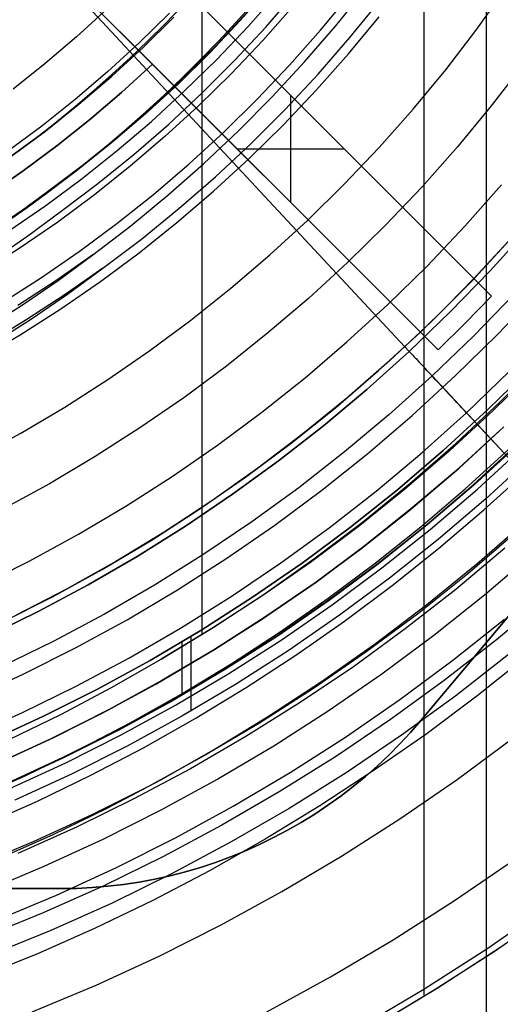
# Model space of a CAD drawing. Header units: millimetres. Extents: x 9001 to 10165, y -167 to 850.
# Tile 129 of 216: x 9596 to 9606, y 446 to 466. Entities that reach past the tile are written whole.
import ezdxf

# ---------------------------------------------------------------- set-up
doc = ezdxf.new("R2010")
doc.units = ezdxf.units.MM
for name, color, linetype in [('1', 7, 'Continuous'), ('COLOR EXT', 7, 'Continuous'), ('luz', 7, 'Continuous'), ('PLASTICO NEGRO', 7, 'Continuous')]:
    doc.layers.add(name, color=color, linetype=linetype)

msp = doc.modelspace()

# ---------------------------------------------------------------- linework, layer by layer
at = {"layer": '1', "color": 250, "true_color": 0x111111}
for p, q in [((9605.518, 523.979, 228.525), (9605.518, 441.714, 228.525)), ((9599.884, 472.719, 222.7), (9599.884, 453.357, 222.7)), ((9604.285, 467.169, 98.631), (9604.285, 446.192, 98.631)), ((9601.24, 466.189, 250.75), (9600.653, 465.527, 250.75)), ((9601.24, 466.189, 246.75), (9600.653, 465.527, 246.75)), ((9601.152, 465.394, 46.044), (9601.75, 466.081, 46.044)), ((9602.537, 465.42, 45.792), (9603.132, 466.156, 45.792)), ((9600.558, 465.482, 242.75), (9600.895, 465.856, 242.75)), ((9602.818, 465.185, 98.631), (9603.422, 465.93, 98.631)), ((9598.003, 465.75, 236.864), (9597.404, 465.2, 236.864)), ((9599.245, 465.671, 236.488), (9598.642, 465.078, 236.488)), ((9599.158, 465.46, 242.75), (9599.495, 465.807, 242.75)), ((9600.803, 465.709, 98.19), (9600.193, 465.055, 98.19)), ((9598.725, 464.99, 250.75), (9599.331, 465.586, 250.75)), ((9599.331, 465.586, 246.75), (9598.725, 464.99, 246.75)), ((9598.814, 465.119, 242.75), (9599.158, 465.46, 242.75)), ((9600.653, 465.527, 250.75), (9600.044, 464.885, 250.75)), ((9600.653, 465.527, 246.75), (9600.044, 464.885, 246.75)), ((9600.214, 465.114, 242.75), (9600.558, 465.482, 242.75)), ((9600.532, 464.728, 46.044), (9601.152, 465.394, 46.044)), ((9601.918, 464.703, 45.792), (9602.537, 465.42, 45.792)), ((9597.404, 465.2, 236.864), (9596.785, 464.671, 236.864)), ((9598.642, 465.078, 236.488), (9598.018, 464.506, 236.488)), ((9598.465, 464.785, 242.75), (9598.814, 465.119, 242.75)), ((9599.864, 464.754, 242.75), (9600.214, 465.114, 242.75)), ((9602.189, 464.461, 98.631), (9602.818, 465.185, 98.631)), ((9598.098, 464.416, 250.75), (9598.725, 464.99, 250.75)), ((9598.725, 464.99, 246.75), (9598.098, 464.416, 246.75)), ((9600.044, 464.885, 250.75), (9599.413, 464.265, 250.75)), ((9600.044, 464.885, 246.75), (9599.413, 464.265, 246.75)), ((9600.193, 465.055, 98.19), (9599.561, 464.423, 98.19)), ((9598.109, 464.458, 242.75), (9598.465, 464.785, 242.75)), ((9599.507, 464.399, 242.75), (9599.864, 464.754, 242.75)), ((9599.888, 464.085, 46.044), (9600.532, 464.728, 46.044)), ((9601.275, 464.008, 45.792), (9601.918, 464.703, 45.792)), ((9596.785, 464.671, 236.864), (9596.149, 464.163, 236.864)), ((9598.018, 464.506, 236.488), (9597.375, 463.956, 236.488)), ((9597.452, 463.863, 250.75), (9598.098, 464.416, 250.75)), ((9598.098, 464.416, 246.75), (9597.452, 463.863, 246.75)), ((9597.748, 464.138, 242.75), (9598.109, 464.458, 242.75)), ((9599.561, 464.423, 98.19), (9598.908, 463.813, 98.19)), ((9599.143, 464.052, 242.75), (9599.507, 464.399, 242.75)), ((9601.535, 463.759, 98.631), (9602.189, 464.461, 98.631)), ((9597.38, 463.824, 242.75), (9597.748, 464.138, 242.75)), ((9599.413, 464.265, 250.75), (9598.761, 463.667, 250.75)), ((9599.413, 464.265, 246.75), (9598.761, 463.667, 246.75)), ((9597.375, 463.956, 236.488), (9596.714, 463.429, 236.488)), ((9598.773, 463.711, 242.75), (9599.143, 464.052, 242.75)), ((9599.222, 463.464, 46.044), (9599.888, 464.085, 46.044)), ((9600.609, 463.336, 45.792), (9601.275, 464.008, 45.792)), ((9596.788, 463.333, 250.75), (9597.452, 463.863, 250.75)), ((9597.452, 463.863, 246.75), (9596.788, 463.333, 246.75)), ((9597.007, 463.517, 242.75), (9597.38, 463.824, 242.75)), ((9598.908, 463.813, 98.19), (9598.233, 463.226, 98.19)), ((9598.396, 463.378, 242.75), (9598.773, 463.711, 242.75)), ((9600.857, 463.081, 98.631), (9601.535, 463.759, 98.631)), ((9596.628, 463.218, 242.75), (9597.007, 463.517, 242.75)), ((9598.761, 463.667, 250.75), (9598.089, 463.092, 250.75)), ((9598.761, 463.667, 246.75), (9598.089, 463.092, 246.75)), ((9596.714, 463.429, 236.488), (9596.035, 462.925, 236.488)), ((9596.105, 462.827, 250.75), (9596.788, 463.333, 250.75)), ((9596.788, 463.333, 246.75), (9596.105, 462.827, 246.75)), ((9598.014, 463.051, 242.75), (9598.396, 463.378, 242.75)), ((9598.535, 462.866, 46.044), (9599.222, 463.464, 46.044)), ((9599.92, 462.686, 45.792), (9600.609, 463.336, 45.792)), ((9596.243, 462.926, 242.75), (9596.628, 463.218, 242.75)), ((9598.233, 463.226, 98.19), (9597.538, 462.664, 98.19)), ((9598.089, 463.092, 250.75), (9597.398, 462.541, 250.75)), ((9598.089, 463.092, 246.75), (9597.398, 462.541, 246.75)), ((9597.625, 462.732, 242.75), (9598.014, 463.051, 242.75)), ((9600.156, 462.427, 98.631), (9600.857, 463.081, 98.631)), ((9597.231, 462.421, 242.75), (9597.625, 462.732, 242.75)), ((9597.828, 462.293, 46.044), (9598.535, 462.866, 46.044)), ((9597.398, 462.541, 250.75), (9596.687, 462.013, 250.75)), ((9597.398, 462.541, 246.75), (9596.687, 462.013, 246.75)), ((9597.538, 462.664, 98.19), (9596.825, 462.126, 98.19)), ((9599.21, 462.06, 45.792), (9599.92, 462.686, 45.792)), ((9596.831, 462.117, 242.75), (9597.231, 462.421, 242.75)), ((9599.432, 461.798, 98.631), (9600.156, 462.427, 98.631)), ((9597.101, 461.745, 46.044), (9597.828, 462.293, 46.044)), ((9596.687, 462.013, 250.75), (9595.959, 461.511, 250.75)), ((9596.687, 462.013, 246.75), (9595.959, 461.511, 246.75)), ((9596.825, 462.126, 98.19), (9596.175, 461.647, 98.19)), ((9596.425, 461.821, 242.75), (9596.831, 462.117, 242.75)), ((9598.48, 461.458, 45.792), (9599.21, 462.06, 45.792)), ((9596.014, 461.532, 242.75), (9596.425, 461.821, 242.75)), ((9598.687, 461.194, 98.631), (9599.432, 461.798, 98.631)), ((9596.439, 461.258, 46.044), (9597.101, 461.745, 46.044)), ((9597.729, 460.881, 45.792), (9598.48, 461.458, 45.792)), ((9595.762, 460.794, 46.044), (9596.439, 461.258, 46.044)), ((9597.921, 460.617, 98.631), (9598.687, 461.194, 98.631)), ((9597.729, 460.881, 45.792), (9596.994, 460.365, 45.792)), ((9597.04, 460.374, 45.792), (9597.729, 460.881, 45.792)), ((9597.921, 460.617, 98.631), (9597.177, 460.095, 98.631)), ((9597.224, 460.104, 98.631), (9597.921, 460.617, 98.631)), ((9596.994, 460.365, 45.792), (9596.242, 459.874, 45.792)), ((9596.335, 459.89, 45.792), (9597.04, 460.374, 45.792)), ((9597.177, 460.095, 98.631), (9596.416, 459.598, 98.631)), ((9596.51, 459.614, 98.631), (9597.224, 460.104, 98.631)), ((9595.614, 459.431, 45.792), (9596.335, 459.89, 45.792)), ((9595.78, 459.149, 98.631), (9596.51, 459.614, 98.631)), ((9596.416, 459.598, 98.631), (9595.64, 459.127, 98.631)), ((9605.797, 457.966, 222.7), (9606.65, 458.82, 222.7)), ((9605.544, 457.808, 225.2), (9606.394, 458.643, 225.2)), ((9605.544, 457.808, 227.75), (9606.394, 458.643, 227.75)), ((9606.394, 458.643, 226.475), (9605.544, 457.808, 226.475)), ((9606.494, 458.621, 222.7), (9605.656, 457.795, 222.7)), ((9604.914, 457.142, 222.7), (9605.797, 457.966, 222.7)), ((9604.666, 457.002, 225.2), (9605.544, 457.808, 225.2)), ((9604.666, 457.002, 227.75), (9605.544, 457.808, 227.75)), ((9605.544, 457.808, 226.475), (9604.666, 457.002, 226.475)), ((9605.656, 457.795, 222.7), (9604.791, 456.997, 222.7)), ((9604.004, 456.348, 222.7), (9604.914, 457.142, 222.7)), ((9605.263, 456.329, 224.343), (9606.164, 457.155, 224.343)), ((9606.174, 457.145, 225.2), (9605.272, 456.318, 225.2)), ((9603.76, 456.227, 225.2), (9604.666, 457.002, 225.2)), ((9603.76, 456.227, 227.75), (9604.666, 457.002, 227.75)), ((9604.666, 457.002, 226.475), (9603.76, 456.227, 226.475)), ((9604.791, 456.997, 222.7), (9603.899, 456.23, 222.7)), ((9605.104, 456.245, 223.485), (9605.962, 457.024, 223.485)), ((9606.421, 456.885, 227.75), (9605.51, 456.049, 227.75)), ((9605.471, 455.826, 224.502), (9606.343, 456.617, 224.502)), ((9603.067, 455.586, 222.7), (9604.004, 456.348, 222.7)), ((9604.333, 455.534, 224.343), (9605.263, 456.329, 224.343)), ((9605.272, 456.318, 225.2), (9604.343, 455.522, 225.2)), ((9602.828, 455.484, 225.2), (9603.76, 456.227, 225.2)), ((9602.828, 455.484, 227.75), (9603.76, 456.227, 227.75)), ((9603.76, 456.227, 226.475), (9602.828, 455.484, 226.475)), ((9603.899, 456.23, 222.7), (9602.981, 455.493, 222.7)), ((9604.221, 455.494, 223.485), (9605.104, 456.245, 223.485)), ((9605.51, 456.049, 227.75), (9604.571, 455.246, 227.75)), ((9604.575, 455.063, 224.502), (9605.471, 455.826, 224.502)), ((9602.105, 454.856, 222.7), (9603.067, 455.586, 222.7)), ((9603.377, 454.771, 224.343), (9604.333, 455.534, 224.343)), ((9604.343, 455.522, 225.2), (9603.386, 454.76, 225.2)), ((9605.335, 454.761, 223.759), (9606.3, 455.603, 223.759)), ((9601.871, 454.774, 225.2), (9602.828, 455.484, 225.2)), ((9601.871, 454.774, 227.75), (9602.828, 455.484, 227.75)), ((9602.828, 455.484, 226.475), (9601.871, 454.774, 226.475)), ((9602.981, 455.493, 222.7), (9602.039, 454.788, 222.7)), ((9603.315, 454.771, 223.485), (9604.221, 455.494, 223.485)), ((9604.571, 455.246, 227.75), (9603.605, 454.476, 227.75)), ((9603.654, 454.329, 224.502), (9604.575, 455.063, 224.502)), ((9606.462, 454.975, 223.735), (9605.485, 454.14, 223.735)), ((9600.891, 454.097, 225.2), (9601.871, 454.774, 225.2)), ((9600.891, 454.097, 227.75), (9601.871, 454.774, 227.75)), ((9601.871, 454.774, 226.475), (9600.891, 454.097, 226.475)), ((9602.039, 454.788, 222.7), (9601.074, 454.115, 222.7)), ((9601.119, 454.16, 222.7), (9602.105, 454.856, 222.7)), ((9602.386, 454.078, 223.485), (9603.315, 454.771, 223.485)), ((9602.395, 454.042, 224.343), (9603.377, 454.771, 224.343)), ((9603.386, 454.76, 225.2), (9602.404, 454.03, 225.2)), ((9604.342, 453.954, 223.759), (9605.335, 454.761, 223.759)), ((9603.605, 454.476, 227.75), (9602.612, 453.739, 227.75)), ((9600.109, 453.497, 222.7), (9601.119, 454.16, 222.7)), ((9602.711, 453.625, 224.502), (9603.654, 454.329, 224.502)), ((9605.485, 454.14, 223.735), (9604.48, 453.338, 223.735)), ((9599.887, 453.454, 225.2), (9600.891, 454.097, 225.2)), ((9599.887, 453.454, 227.75), (9600.891, 454.097, 227.75)), ((9600.891, 454.097, 226.475), (9599.887, 453.454, 226.475)), ((9601.074, 454.115, 222.7), (9600.086, 453.475, 222.7)), ((9601.389, 453.347, 224.343), (9602.395, 454.042, 224.343)), ((9602.404, 454.03, 225.2), (9601.397, 453.335, 225.2)), ((9601.437, 453.414, 223.485), (9602.386, 454.078, 223.485)), ((9603.323, 453.18, 223.759), (9604.342, 453.954, 223.759)), ((9602.612, 453.739, 227.75), (9601.595, 453.037, 227.75)), ((9601.746, 452.95, 224.502), (9602.711, 453.625, 224.502)), ((9598.862, 452.846, 225.2), (9599.887, 453.454, 225.2)), ((9598.862, 452.846, 227.75), (9599.887, 453.454, 227.75)), ((9599.887, 453.454, 226.475), (9598.862, 452.846, 226.475)), ((9599.077, 452.87, 222.7), (9600.109, 453.497, 222.7)), ((9600.086, 453.475, 222.7), (9599.077, 452.87, 222.7)), ((9600.466, 452.78, 223.485), (9601.437, 453.414, 223.485)), ((9599.491, 453.213, 225.2), (9599.491, 452.153, 225.2)), ((9599.67, 453.321, 227.75), (9599.67, 451.842, 227.75)), ((9600.359, 452.688, 224.343), (9601.389, 453.347, 224.343)), ((9601.397, 453.335, 225.2), (9600.367, 452.675, 225.2)), ((9602.277, 452.442, 223.759), (9603.323, 453.18, 223.759)), ((9604.48, 453.338, 223.735), (9603.448, 452.572, 223.735)), ((9601.595, 453.037, 227.75), (9600.555, 452.37, 227.75)), ((9597.816, 452.274, 225.2), (9598.862, 452.846, 225.2)), ((9597.816, 452.274, 227.75), (9598.862, 452.846, 227.75)), ((9598.862, 452.846, 226.475), (9597.816, 452.274, 226.475)), ((9598.093, 452.306, 222.7), (9599.077, 452.87, 222.7)), ((9599.477, 452.178, 223.485), (9600.466, 452.78, 223.485)), ((9600.761, 452.307, 224.502), (9601.746, 452.95, 224.502)), ((9606.326, 452.929, 223.919), (9605.335, 452.139, 223.919)), ((9599.307, 452.064, 224.343), (9600.359, 452.688, 224.343)), ((9600.367, 452.675, 225.2), (9599.314, 452.051, 225.2)), ((9601.207, 451.74, 223.759), (9602.277, 452.442, 223.759)), ((9603.448, 452.572, 223.735), (9602.39, 451.842, 223.735)), ((9596.751, 451.738, 225.2), (9597.816, 452.274, 225.2)), ((9596.751, 451.738, 227.75), (9597.816, 452.274, 227.75)), ((9597.816, 452.274, 226.475), (9596.751, 451.738, 226.475)), ((9597.09, 451.776, 222.7), (9598.093, 452.306, 222.7)), ((9600.555, 452.37, 227.75), (9599.492, 451.74, 227.75)), ((9599.755, 451.695, 224.502), (9600.761, 452.307, 224.502)), ((9598.234, 451.477, 224.343), (9599.307, 452.064, 224.343)), ((9599.314, 452.051, 225.2), (9598.241, 451.464, 225.2)), ((9598.468, 451.608, 223.485), (9599.477, 452.178, 223.485)), ((9605.335, 452.139, 223.919), (9604.32, 451.38, 223.919)), ((9602.39, 451.842, 223.735), (9601.308, 451.149, 223.735)), ((9595.668, 451.24, 225.2), (9596.751, 451.738, 225.2)), ((9595.668, 451.24, 227.75), (9596.751, 451.738, 227.75)), ((9596.751, 451.738, 226.475), (9595.668, 451.24, 226.475)), ((9596.07, 451.281, 222.7), (9597.09, 451.776, 222.7)), ((9597.442, 451.071, 223.485), (9598.468, 451.608, 223.485)), ((9599.492, 451.74, 227.75), (9598.407, 451.147, 227.75)), ((9598.731, 451.116, 224.502), (9599.755, 451.695, 224.502)), ((9600.113, 451.075, 223.759), (9601.207, 451.74, 223.759)), ((9597.141, 450.928, 224.343), (9598.234, 451.477, 224.343)), ((9598.241, 451.464, 225.2), (9597.148, 450.914, 225.2)), ((9604.32, 451.38, 223.919), (9603.281, 450.654, 223.919)), ((9596.4, 450.567, 223.485), (9597.442, 451.071, 223.485)), ((9598.407, 451.147, 227.75), (9597.303, 450.591, 227.75)), ((9597.689, 450.57, 224.502), (9598.731, 451.116, 224.502)), ((9599.071, 450.477, 223.759), (9600.113, 451.075, 223.759)), ((9601.308, 451.149, 223.735), (9600.202, 450.493, 223.735)), ((9596.031, 450.416, 224.343), (9597.141, 450.928, 224.343)), ((9597.148, 450.914, 225.2), (9596.036, 450.403, 225.2)), ((9603.281, 450.654, 223.919), (9602.219, 449.961, 223.919)), ((9595.342, 450.098, 223.485), (9596.4, 450.567, 223.485)), ((9597.303, 450.591, 227.75), (9596.181, 450.075, 227.75)), ((9596.63, 450.059, 224.502), (9597.689, 450.57, 224.502)), ((9598.008, 449.916, 223.759), (9599.071, 450.477, 223.759)), ((9600.202, 450.493, 223.735), (9599.074, 449.876, 223.735)), ((9595.555, 449.583, 224.502), (9596.63, 450.059, 224.502)), ((9596.926, 449.391, 223.759), (9598.008, 449.916, 223.759)), ((9599.074, 449.876, 223.735), (9597.926, 449.299, 223.735)), ((9602.219, 449.961, 223.919), (9601.137, 449.302, 223.919)), ((9595.827, 448.904, 223.759), (9596.926, 449.391, 223.759)), ((9597.926, 449.299, 223.735), (9596.758, 448.761, 223.735)), ((9601.137, 449.302, 223.919), (9600.034, 448.679, 223.919)), ((9596.758, 448.761, 223.735), (9595.573, 448.264, 223.735)), ((9600.034, 448.679, 223.919), (9598.912, 448.091, 223.919)), ((9598.912, 448.091, 223.919), (9597.772, 447.541, 223.919)), ((9606.999, 447.996, 98.631), (9605.788, 447.15, 98.631)), ((9606.831, 447.874, 98.631), (9605.673, 447.073, 98.631)), ((9597.772, 447.541, 223.919), (9596.614, 447.028, 223.919)), ((9605.788, 447.15, 98.631), (9604.549, 446.347, 98.631)), ((9596.614, 447.028, 223.919), (9595.441, 446.553, 223.919)), ((9605.673, 447.073, 98.631), (9604.49, 446.31, 98.631)), ((9604.549, 446.347, 98.631), (9603.282, 445.586, 98.631)), ((9604.49, 446.31, 98.631), (9603.282, 445.586, 98.631))]:
    msp.add_line(p, q, dxfattribs=at)
at = {"layer": '1', "color": 7, "true_color": 0xf4f4f4}
for p, q in [((9604.226, 451.655, 279.75), (9612.608, 461.661, 279.75)), ((9612.608, 461.661, 282.75), (9604.226, 451.655, 282.75)), ((9604.226, 451.655, 281.25), (9612.608, 461.661, 281.25)), ((9604.021, 451.419, 279.75), (9604.226, 451.655, 279.75)), ((9604.226, 451.655, 282.75), (9604.021, 451.419, 282.75)), ((9604.021, 451.419, 281.25), (9604.226, 451.655, 281.25)), ((9604.226, 451.655, 279.75), (9604.226, 451.655, 282.75)), ((9603.808, 451.189, 279.75), (9604.021, 451.419, 279.75)), ((9604.021, 451.419, 282.75), (9603.808, 451.189, 282.75)), ((9603.808, 451.189, 281.25), (9604.021, 451.419, 281.25)), ((9603.588, 450.967, 279.75), (9603.808, 451.189, 279.75)), ((9603.808, 451.189, 282.75), (9603.588, 450.967, 282.75)), ((9603.588, 450.967, 281.25), (9603.808, 451.189, 281.25)), ((9603.36, 450.753, 279.75), (9603.588, 450.967, 279.75)), ((9603.588, 450.967, 282.75), (9603.36, 450.753, 282.75)), ((9603.36, 450.753, 281.25), (9603.588, 450.967, 281.25)), ((9603.125, 450.546, 279.75), (9603.36, 450.753, 279.75)), ((9603.36, 450.753, 282.75), (9603.125, 450.546, 282.75)), ((9603.125, 450.546, 281.25), (9603.36, 450.753, 281.25)), ((9602.884, 450.347, 279.75), (9603.125, 450.546, 279.75)), ((9603.125, 450.546, 282.75), (9602.884, 450.347, 282.75)), ((9602.884, 450.347, 281.25), (9603.125, 450.546, 281.25)), ((9602.636, 450.156, 279.75), (9602.884, 450.347, 279.75)), ((9602.884, 450.347, 282.75), (9602.636, 450.156, 282.75)), ((9602.636, 450.156, 281.25), (9602.884, 450.347, 281.25)), ((9602.381, 449.974, 279.75), (9602.636, 450.156, 279.75)), ((9602.636, 450.156, 282.75), (9602.381, 449.974, 282.75)), ((9602.381, 449.974, 281.25), (9602.636, 450.156, 281.25)), ((9602.121, 449.801, 279.75), (9602.381, 449.974, 279.75)), ((9602.381, 449.974, 282.75), (9602.121, 449.801, 282.75)), ((9602.121, 449.801, 281.25), (9602.381, 449.974, 281.25)), ((9601.855, 449.636, 279.75), (9602.121, 449.801, 279.75)), ((9602.121, 449.801, 282.75), (9601.855, 449.636, 282.75)), ((9601.855, 449.636, 281.25), (9602.121, 449.801, 281.25)), ((9601.307, 449.334, 279.75), (9601.584, 449.48, 279.75)), ((9601.584, 449.48, 282.75), (9601.307, 449.334, 282.75)), ((9601.307, 449.334, 281.25), (9601.584, 449.48, 281.25)), ((9601.584, 449.48, 279.75), (9601.855, 449.636, 279.75)), ((9601.855, 449.636, 282.75), (9601.584, 449.48, 282.75)), ((9601.584, 449.48, 281.25), (9601.855, 449.636, 281.25)), ((9601.026, 449.197, 279.75), (9601.307, 449.334, 279.75)), ((9601.307, 449.334, 282.75), (9601.026, 449.197, 282.75)), ((9601.026, 449.197, 281.25), (9601.307, 449.334, 281.25)), ((9600.451, 448.951, 279.75), (9600.74, 449.069, 279.75)), ((9600.74, 449.069, 282.75), (9600.451, 448.951, 282.75)), ((9600.451, 448.951, 281.25), (9600.74, 449.069, 281.25)), ((9600.74, 449.069, 279.75), (9601.026, 449.197, 279.75)), ((9601.026, 449.197, 282.75), (9600.74, 449.069, 282.75)), ((9600.74, 449.069, 281.25), (9601.026, 449.197, 281.25)), ((9600.157, 448.843, 279.75), (9600.451, 448.951, 279.75)), ((9600.451, 448.951, 282.75), (9600.157, 448.843, 282.75)), ((9600.157, 448.843, 281.25), (9600.451, 448.951, 281.25)), ((9599.56, 448.657, 279.75), (9599.86, 448.745, 279.75)), ((9599.86, 448.745, 282.75), (9599.56, 448.657, 282.75)), ((9599.56, 448.657, 281.25), (9599.86, 448.745, 281.25)), ((9599.86, 448.745, 279.75), (9600.157, 448.843, 279.75)), ((9600.157, 448.843, 282.75), (9599.86, 448.745, 282.75)), ((9599.86, 448.745, 281.25), (9600.157, 448.843, 281.25)), ((9598.644, 448.454, 279.75), (9598.951, 448.511, 279.75)), ((9598.951, 448.511, 282.75), (9598.644, 448.454, 282.75)), ((9598.644, 448.454, 281.25), (9598.951, 448.511, 281.25)), ((9598.951, 448.511, 279.75), (9599.257, 448.579, 279.75)), ((9599.257, 448.579, 282.75), (9598.951, 448.511, 282.75)), ((9598.951, 448.511, 281.25), (9599.257, 448.579, 281.25)), ((9599.257, 448.579, 279.75), (9599.56, 448.657, 279.75)), ((9599.56, 448.657, 282.75), (9599.257, 448.579, 282.75)), ((9599.257, 448.579, 281.25), (9599.56, 448.657, 281.25)), ((9566.454, 448.323, 279.75), (9597.087, 448.323, 279.75)), ((9597.087, 448.323, 282.75), (9566.454, 448.323, 282.75)), ((9566.454, 448.323, 281.25), (9597.087, 448.323, 281.25)), ((9597.087, 448.323, 279.75), (9597.4, 448.328, 279.75)), ((9597.4, 448.328, 282.75), (9597.087, 448.323, 282.75)), ((9597.087, 448.323, 281.25), (9597.4, 448.328, 281.25)), ((9597.087, 448.323, 282.75), (9597.087, 448.323, 279.75)), ((9597.4, 448.328, 279.75), (9597.712, 448.344, 279.75)), ((9597.712, 448.344, 282.75), (9597.4, 448.328, 282.75)), ((9597.4, 448.328, 281.25), (9597.712, 448.344, 281.25)), ((9597.712, 448.344, 279.75), (9598.024, 448.37, 279.75)), ((9598.024, 448.37, 282.75), (9597.712, 448.344, 282.75)), ((9597.712, 448.344, 281.25), (9598.024, 448.37, 281.25)), ((9598.024, 448.37, 279.75), (9598.335, 448.407, 279.75)), ((9598.335, 448.407, 282.75), (9598.024, 448.37, 282.75)), ((9598.024, 448.37, 281.25), (9598.335, 448.407, 281.25)), ((9598.335, 448.407, 279.75), (9598.644, 448.454, 279.75)), ((9598.644, 448.454, 282.75), (9598.335, 448.407, 282.75)), ((9598.335, 448.407, 281.25), (9598.644, 448.454, 281.25))]:
    msp.add_line(p, q, dxfattribs=at)
at = {"layer": 'COLOR EXT', "color": 30, "true_color": 0xff8d00}
for p, q in [((9605.275, 460.411, 21.412), (9597.671, 468.015, 21.412)), ((9596.61, 466.954, 19.762), (9598.91, 464.655, 19.762)), ((9596.61, 466.954, 21.412), (9604.215, 459.35, 21.412)), ((9599.086, 466.6, 26.562), (9605.275, 460.411, 26.562)), ((9605.624, 460.062, 16.262), (9599.97, 465.716, 16.262)), ((9604.215, 459.35, 26.562), (9598.025, 465.539, 26.562)), ((9598.91, 464.655, 19.762), (9598.295, 464.095, 19.762)), ((9598.91, 464.655, 16.262), (9598.295, 464.095, 16.262)), ((9598.295, 464.095, 18.012), (9598.91, 464.655, 18.012)), ((9598.91, 464.655, 19.762), (9598.91, 464.655, 16.262)), ((9598.91, 464.655, 16.262), (9604.564, 459.001, 16.262)), ((9598.295, 464.095, 19.762), (9597.662, 463.556, 19.762)), ((9598.295, 464.095, 16.262), (9597.662, 463.556, 16.262)), ((9597.662, 463.556, 18.012), (9598.295, 464.095, 18.012)), ((9601.648, 464.038, 16.262), (9601.648, 464.038, 26.562)), ((9601.65, 461.914, 26.562), (9601.65, 464.036, 26.562)), ((9597.662, 463.556, 19.762), (9597.011, 463.038, 19.762)), ((9597.662, 463.556, 16.262), (9597.011, 463.038, 16.262)), ((9597.011, 463.038, 18.012), (9597.662, 463.556, 18.012)), ((9597.011, 463.038, 19.762), (9596.343, 462.542, 19.762)), ((9597.011, 463.038, 16.262), (9596.343, 462.542, 16.262)), ((9596.343, 462.542, 18.012), (9597.011, 463.038, 18.012)), ((9600.587, 462.978, 16.262), (9600.587, 462.978, 26.562)), ((9602.711, 462.975, 26.562), (9600.59, 462.975, 26.562)), ((9596.343, 462.542, 19.762), (9595.659, 462.068, 19.762)), ((9596.343, 462.542, 16.262), (9595.659, 462.068, 16.262)), ((9595.659, 462.068, 18.012), (9596.343, 462.542, 18.012)), ((9605.973, 461.165, 29.562), (9605.21, 460.342, 29.562)), ((9605.275, 460.411, 19.162), (9606.039, 461.239, 19.162)), ((9605.275, 460.411, 24.362), (9606.039, 461.239, 24.362)), ((9604.751, 459.874, 26.562), (9605.275, 460.411, 26.562)), ((9605.275, 460.411, 26.562), (9605.275, 460.411, 19.162)), ((9605.624, 460.062, 19.162), (9605.275, 460.411, 19.162)), ((9605.21, 460.342, 29.562), (9604.419, 459.547, 29.562)), ((9605.624, 460.062, 16.262), (9605.1, 459.525, 16.262)), ((9605.1, 459.525, 19.162), (9605.624, 460.062, 19.162)), ((9605.624, 460.062, 17.712), (9605.1, 459.525, 17.712)), ((9605.624, 460.062, 19.162), (9605.624, 460.062, 16.262)), ((9604.215, 459.35, 26.562), (9604.751, 459.874, 26.562)), ((9604.419, 459.547, 29.562), (9603.601, 458.779, 29.562)), ((9605.1, 459.525, 16.262), (9604.564, 459.001, 16.262)), ((9604.564, 459.001, 19.162), (9605.1, 459.525, 19.162)), ((9605.1, 459.525, 17.712), (9604.564, 459.001, 17.712)), ((9605.1, 459.525, 19.162), (9605.1, 459.525, 16.262)), ((9603.387, 458.587, 19.162), (9604.215, 459.35, 19.162)), ((9603.387, 458.587, 24.362), (9604.215, 459.35, 24.362)), ((9604.215, 459.35, 19.162), (9604.564, 459.001, 19.162)), ((9604.215, 459.35, 19.162), (9604.215, 459.35, 26.562)), ((9604.564, 459.001, 16.262), (9604.564, 459.001, 19.162)), ((9603.601, 458.779, 29.562), (9602.757, 458.04, 29.562)), ((9602.533, 457.852, 19.162), (9603.387, 458.587, 19.162)), ((9602.533, 457.852, 24.362), (9603.387, 458.587, 24.362)), ((9602.757, 458.04, 29.562), (9601.888, 457.331, 29.562)), ((9601.654, 457.148, 19.162), (9602.533, 457.852, 19.162)), ((9601.654, 457.148, 24.362), (9602.533, 457.852, 24.362)), ((9605.87, 457.474, 29.562), (9604.98, 456.657, 29.562)), ((9604.98, 456.657, 25.412), (9605.87, 457.474, 25.412)), ((9601.888, 457.331, 29.562), (9600.996, 456.651, 29.562)), ((9604.901, 456.588, 21.262), (9605.797, 457.405, 21.262)), ((9600.752, 456.474, 19.162), (9601.654, 457.148, 19.162)), ((9600.752, 456.474, 24.362), (9601.654, 457.148, 24.362)), ((9600.996, 456.651, 29.562), (9600.08, 456.004, 29.562)), ((9603.976, 455.802, 21.262), (9604.901, 456.588, 21.262)), ((9604.98, 456.657, 29.562), (9604.061, 455.872, 29.562)), ((9604.061, 455.872, 25.412), (9604.98, 456.657, 25.412)), ((9599.826, 455.832, 19.162), (9600.752, 456.474, 19.162)), ((9599.826, 455.832, 24.362), (9600.752, 456.474, 24.362)), ((9600.08, 456.004, 29.562), (9599.142, 455.388, 29.562)), ((9598.879, 455.223, 19.162), (9599.826, 455.832, 19.162)), ((9598.879, 455.223, 24.362), (9599.826, 455.832, 24.362)), ((9603.025, 455.048, 21.262), (9603.976, 455.802, 21.262)), ((9604.061, 455.872, 29.562), (9603.117, 455.119, 29.562)), ((9603.117, 455.119, 25.412), (9604.061, 455.872, 25.412)), ((9599.142, 455.388, 29.562), (9598.184, 454.805, 29.562)), ((9597.912, 454.647, 19.162), (9598.879, 455.223, 19.162)), ((9597.912, 454.647, 24.362), (9598.879, 455.223, 24.362)), ((9603.117, 455.119, 29.562), (9602.147, 454.398, 29.562)), ((9602.147, 454.398, 25.412), (9603.117, 455.119, 25.412)), ((9602.048, 454.328, 21.262), (9603.025, 455.048, 21.262)), ((9598.184, 454.805, 29.562), (9597.206, 454.255, 29.562)), ((9596.924, 454.105, 19.162), (9597.912, 454.647, 19.162)), ((9596.924, 454.105, 24.362), (9597.912, 454.647, 24.362)), ((9602.147, 454.398, 29.562), (9601.152, 453.712, 29.562)), ((9601.152, 453.712, 25.412), (9602.147, 454.398, 25.412)), ((9597.206, 454.255, 29.562), (9596.21, 453.739, 29.562)), ((9601.047, 453.642, 21.262), (9602.048, 454.328, 21.262)), ((9595.919, 453.597, 19.162), (9596.924, 454.105, 19.162)), ((9595.919, 453.597, 24.362), (9596.924, 454.105, 24.362)), ((9600.023, 452.992, 21.262), (9601.047, 453.642, 21.262)), ((9601.152, 453.712, 29.562), (9600.135, 453.06, 29.562)), ((9600.135, 453.06, 25.412), (9601.152, 453.712, 25.412)), ((9598.977, 452.377, 21.262), (9600.023, 452.992, 21.262)), ((9600.135, 453.06, 29.562), (9599.096, 452.444, 29.562)), ((9599.096, 452.444, 25.412), (9600.135, 453.06, 25.412)), ((9599.096, 452.444, 29.562), (9598.036, 451.864, 29.562)), ((9598.036, 451.864, 25.412), (9599.096, 452.444, 25.412)), ((9597.91, 451.799, 21.262), (9598.977, 452.377, 21.262)), ((9596.824, 451.258, 21.262), (9597.91, 451.799, 21.262)), ((9598.036, 451.864, 29.562), (9596.956, 451.321, 29.562)), ((9596.956, 451.321, 25.412), (9598.036, 451.864, 25.412)), ((9595.72, 450.755, 21.262), (9596.824, 451.258, 21.262)), ((9596.956, 451.321, 29.562), (9595.859, 450.816, 29.562)), ((9595.859, 450.816, 25.412), (9596.956, 451.321, 25.412))]:
    msp.add_line(p, q, dxfattribs=at)
at = {"layer": 'luz', "color": 7, "true_color": 0xffffff}
for p, q in [((9600.793, 465.398, -20.083), (9601.384, 466.065, -20.083)), ((9602.238, 465.334, -20.12), (9602.831, 466.051, -20.12)), ((9605.333, 465.351, -21.158), (9605.922, 466.175, -21.158)), ((9601.69, 465.803, -20.12), (9601.09, 465.126, -20.12)), ((9602.791, 464.861, -20.433), (9603.399, 465.598, -20.433)), ((9600.179, 464.752, -20.083), (9600.793, 465.398, -20.083)), ((9601.622, 464.638, -20.12), (9602.238, 465.334, -20.12)), ((9604.715, 464.549, -21.158), (9605.333, 465.351, -21.158)), ((9601.09, 465.126, -20.12), (9600.467, 464.469, -20.12)), ((9599.544, 464.127, -20.083), (9600.179, 464.752, -20.083)), ((9602.158, 464.147, -20.433), (9602.791, 464.861, -20.433)), ((9600.982, 463.964, -20.12), (9601.622, 464.638, -20.12)), ((9604.069, 463.768, -21.158), (9604.715, 464.549, -21.158)), ((9606.258, 464.664, -20.851), (9605.616, 463.83, -20.851)), ((9600.467, 464.469, -20.12), (9599.822, 463.835, -20.12)), ((9598.887, 463.525, -20.083), (9599.544, 464.127, -20.083)), ((9601.5, 463.454, -20.433), (9602.158, 464.147, -20.433)), ((9600.318, 463.312, -20.12), (9600.982, 463.964, -20.12)), ((9599.822, 463.835, -20.12), (9599.155, 463.223, -20.12)), ((9603.398, 463.009, -21.158), (9604.069, 463.768, -21.158)), ((9605.616, 463.83, -20.851), (9604.946, 463.018, -20.851)), ((9598.21, 462.946, -20.083), (9598.887, 463.525, -20.083)), ((9599.633, 462.683, -20.12), (9600.318, 463.312, -20.12)), ((9600.819, 462.785, -20.433), (9601.5, 463.454, -20.433)), ((9599.155, 463.223, -20.12), (9598.467, 462.635, -20.12)), ((9597.513, 462.39, -20.083), (9598.21, 462.946, -20.083)), ((9602.7, 462.275, -21.158), (9603.398, 463.009, -21.158)), ((9604.946, 463.018, -20.851), (9604.247, 462.23, -20.851)), ((9600.115, 462.139, -20.433), (9600.819, 462.785, -20.433)), ((9598.467, 462.635, -20.12), (9597.759, 462.071, -20.12)), ((9598.926, 462.079, -20.12), (9599.633, 462.683, -20.12)), ((9596.798, 461.859, -20.083), (9597.513, 462.39, -20.083)), ((9599.389, 461.518, -20.433), (9600.115, 462.139, -20.433)), ((9601.978, 461.564, -21.158), (9602.7, 462.275, -21.158)), ((9604.247, 462.23, -20.851), (9603.522, 461.466, -20.851)), ((9605.097, 461.451, -20.543), (9605.822, 462.268, -20.543)), ((9597.759, 462.071, -20.12), (9597.033, 461.531, -20.12)), ((9598.199, 461.499, -20.12), (9598.926, 462.079, -20.12)), ((9596.065, 461.353, -20.083), (9596.798, 461.859, -20.083)), ((9601.231, 460.88, -21.158), (9601.978, 461.564, -21.158)), ((9597.033, 461.531, -20.12), (9596.288, 461.017, -20.12)), ((9597.453, 460.945, -20.12), (9598.199, 461.499, -20.12)), ((9598.643, 460.923, -20.433), (9599.389, 461.518, -20.433)), ((9603.522, 461.466, -20.851), (9602.771, 460.728, -20.851)), ((9604.345, 460.658, -20.543), (9605.097, 461.451, -20.543)), ((9596.288, 461.017, -20.12), (9595.526, 460.529, -20.12)), ((9596.687, 460.416, -20.12), (9597.453, 460.945, -20.12)), ((9597.876, 460.354, -20.433), (9598.643, 460.923, -20.433)), ((9600.461, 460.221, -21.158), (9601.231, 460.88, -21.158)), ((9602.771, 460.728, -20.851), (9601.995, 460.017, -20.851)), ((9603.565, 459.892, -20.543), (9604.345, 460.658, -20.543)), ((9595.904, 459.915, -20.12), (9596.687, 460.416, -20.12)), ((9597.09, 459.811, -20.433), (9597.876, 460.354, -20.433)), ((9599.669, 459.589, -21.158), (9600.461, 460.221, -21.158)), ((9601.995, 460.017, -20.851), (9601.195, 459.332, -20.851)), ((9605.733, 459.293, -21.606), (9606.532, 460.134, -21.606)), ((9596.286, 459.296, -20.433), (9597.09, 459.811, -20.433)), ((9602.76, 459.154, -20.543), (9603.565, 459.892, -20.543)), ((9598.856, 458.985, -21.158), (9599.669, 459.589, -21.158)), ((9595.464, 458.809, -20.433), (9596.286, 459.296, -20.433)), ((9601.195, 459.332, -20.851), (9600.372, 458.676, -20.851)), ((9604.906, 458.48, -21.606), (9605.733, 459.293, -21.606)), ((9601.93, 458.443, -20.543), (9602.76, 459.154, -20.543)), ((9598.022, 458.41, -21.158), (9598.856, 458.985, -21.158)), ((9600.372, 458.676, -20.851), (9599.527, 458.048, -20.851)), ((9601.075, 457.762, -20.543), (9601.93, 458.443, -20.543)), ((9604.051, 457.696, -21.606), (9604.906, 458.48, -21.606)), ((9597.169, 457.863, -21.158), (9598.022, 458.41, -21.158)), ((9599.527, 458.048, -20.851), (9598.66, 457.45, -20.851)), ((9596.297, 457.347, -21.158), (9597.169, 457.863, -21.158)), ((9600.198, 457.111, -20.543), (9601.075, 457.762, -20.543)), ((9603.17, 456.942, -21.606), (9604.051, 457.696, -21.606)), ((9595.409, 456.861, -21.158), (9596.297, 457.347, -21.158)), ((9598.66, 457.45, -20.851), (9597.774, 456.882, -20.851)), ((9599.299, 456.49, -20.543), (9600.198, 457.111, -20.543)), ((9605.342, 456.239, -22.669), (9606.247, 457.068, -22.669)), ((9597.774, 456.882, -20.851), (9596.868, 456.345, -20.851)), ((9602.263, 456.219, -21.606), (9603.17, 456.942, -21.606)), ((9598.379, 455.901, -20.543), (9599.299, 456.49, -20.543)), ((9596.868, 456.345, -20.851), (9595.944, 455.84, -20.851)), ((9601.332, 455.527, -21.606), (9602.263, 456.219, -21.606)), ((9604.41, 455.441, -22.669), (9605.342, 456.239, -22.669)), ((9597.439, 455.343, -20.543), (9598.379, 455.901, -20.543)), ((9600.377, 454.869, -21.606), (9601.332, 455.527, -21.606)), ((9596.48, 454.819, -20.543), (9597.439, 455.343, -20.543)), ((9603.45, 454.676, -22.669), (9604.41, 455.441, -22.669)), ((9606.107, 455.376, -22.362), (9605.144, 454.552, -22.362)), ((9595.504, 454.328, -20.543), (9596.48, 454.819, -20.543)), ((9599.4, 454.243, -21.606), (9600.377, 454.869, -21.606)), ((9602.465, 453.944, -22.669), (9603.45, 454.676, -22.669)), ((9605.144, 454.552, -22.362), (9604.154, 453.762, -22.362)), ((9598.403, 453.652, -21.606), (9599.4, 454.243, -21.606)), ((9601.455, 453.247, -22.669), (9602.465, 453.944, -22.669)), ((9604.154, 453.762, -22.362), (9603.136, 453.007, -22.362)), ((9597.385, 453.095, -21.606), (9598.403, 453.652, -21.606)), ((9604.857, 452.849, -22.054), (9605.878, 453.663, -22.054)), ((9600.422, 452.585, -22.669), (9601.455, 453.247, -22.669)), ((9596.349, 452.574, -21.606), (9597.385, 453.095, -21.606)), ((9603.136, 453.007, -22.362), (9602.094, 452.287, -22.362)), ((9603.808, 452.07, -22.054), (9604.857, 452.849, -22.054)), ((9599.366, 451.96, -22.669), (9600.422, 452.585, -22.669)), ((9595.295, 452.088, -21.606), (9596.349, 452.574, -21.606)), ((9602.094, 452.287, -22.362), (9601.027, 451.604, -22.362)), ((9602.732, 451.327, -22.054), (9603.808, 452.07, -22.054)), ((9598.29, 451.371, -22.669), (9599.366, 451.96, -22.669)), ((9601.027, 451.604, -22.362), (9599.937, 450.958, -22.362)), ((9597.194, 450.819, -22.669), (9598.29, 451.371, -22.669)), ((9601.632, 450.623, -22.054), (9602.732, 451.327, -22.054)), ((9604.941, 450.487, -23.117), (9606.044, 451.306, -23.117)), ((9599.937, 450.958, -22.362), (9598.826, 450.35, -22.362)), ((9596.079, 450.306, -22.669), (9597.194, 450.819, -22.669)), ((9600.508, 449.956, -22.054), (9601.632, 450.623, -22.054)), ((9603.81, 449.706, -23.117), (9604.941, 450.487, -23.117)), ((9598.826, 450.35, -22.362), (9597.694, 449.781, -22.362)), ((9599.361, 449.329, -22.054), (9600.508, 449.956, -22.054)), ((9597.694, 449.781, -22.362), (9596.543, 449.251, -22.362)), ((9602.653, 448.965, -23.117), (9603.81, 449.706, -23.117)), ((9598.194, 448.742, -22.054), (9599.361, 449.329, -22.054)), ((9596.543, 449.251, -22.362), (9595.375, 448.761, -22.362)), ((9601.472, 448.264, -23.117), (9602.653, 448.965, -23.117)), ((9604.889, 448.085, -24.18), (9606.075, 448.903, -24.18)), ((9597.007, 448.195, -22.054), (9598.194, 448.742, -22.054)), ((9595.802, 447.69, -22.054), (9597.007, 448.195, -22.054)), ((9600.266, 447.605, -23.117), (9601.472, 448.264, -23.117)), ((9603.675, 447.308, -24.18), (9604.889, 448.085, -24.18)), ((9606.746, 447.966, -23.873), (9605.527, 447.125, -23.873)), ((9599.039, 446.988, -23.117), (9600.266, 447.605, -23.117)), ((9602.435, 446.573, -24.18), (9603.675, 447.308, -24.18)), ((9605.527, 447.125, -23.873), (9604.28, 446.326, -23.873)), ((9597.791, 446.413, -23.117), (9599.039, 446.988, -23.117)), ((9601.171, 445.881, -24.18), (9602.435, 446.573, -24.18)), ((9596.524, 445.882, -23.117), (9597.791, 446.413, -23.117)), ((9604.28, 446.326, -23.873), (9603.006, 445.571, -23.873))]:
    msp.add_line(p, q, dxfattribs=at)
at = {"layer": 'PLASTICO NEGRO', "color": 254, "true_color": 0xcad1ee}
for p, q in [((9588.583, 475.526, 29.562), (9603.993, 458.967, 29.562)), ((9588.583, 475.526, 31.062), (9603.993, 458.967, 31.062)), ((9605.588, 460.557, 29.562), (9606.343, 461.393, 29.562)), ((9606.343, 461.393, 31.062), (9605.588, 460.557, 31.062)), ((9606.343, 461.393, 29.562), (9605.588, 460.557, 29.562)), ((9604.804, 459.749, 29.562), (9605.588, 460.557, 29.562)), ((9605.588, 460.557, 31.062), (9604.804, 459.749, 31.062)), ((9605.588, 460.557, 29.562), (9604.804, 459.749, 29.562)), ((9606.073, 460.104, 31.315), (9605.273, 459.278, 31.315)), ((9603.993, 458.967, 29.562), (9604.804, 459.749, 29.562)), ((9604.804, 459.749, 31.062), (9603.993, 458.967, 31.062)), ((9604.804, 459.749, 29.562), (9603.993, 458.967, 29.562)), ((9605.273, 459.278, 31.315), (9604.446, 458.481, 31.315)), ((9603.156, 458.215, 31.062), (9603.993, 458.967, 31.062)), ((9603.993, 458.967, 29.562), (9603.156, 458.215, 29.562)), ((9603.993, 458.967, 31.062), (9604.017, 458.942, 31.063)), ((9604.052, 458.904, 29.564), (9603.993, 458.967, 29.562)), ((9604.017, 458.942, 31.063), (9604.04, 458.917, 31.064)), ((9604.04, 458.917, 31.064), (9604.064, 458.892, 31.067)), ((9604.111, 458.841, 29.568), (9604.052, 458.904, 29.564)), ((9604.064, 458.892, 31.067), (9604.087, 458.866, 31.072)), ((9604.087, 458.866, 31.072), (9604.11, 458.841, 31.077)), ((9604.11, 458.841, 31.077), (9604.134, 458.817, 31.084)), ((9604.17, 458.778, 29.576), (9604.111, 458.841, 29.568)), ((9604.134, 458.817, 31.084), (9604.157, 458.792, 31.091)), ((9604.157, 458.792, 31.091), (9604.179, 458.767, 31.1)), ((9604.228, 458.715, 29.586), (9604.17, 458.778, 29.576)), ((9604.179, 458.767, 31.1), (9604.202, 458.743, 31.11)), ((9604.202, 458.743, 31.11), (9604.224, 458.719, 31.121)), ((9604.224, 458.719, 31.121), (9604.246, 458.695, 31.134)), ((9604.286, 458.652, 29.599), (9604.228, 458.715, 29.586)), ((9604.246, 458.695, 31.134), (9604.268, 458.672, 31.147)), ((9604.268, 458.672, 31.147), (9604.289, 458.649, 31.162)), ((9604.344, 458.59, 29.616), (9604.286, 458.652, 29.599)), ((9604.289, 458.649, 31.162), (9604.31, 458.626, 31.177)), ((9604.31, 458.626, 31.177), (9604.331, 458.604, 31.194)), ((9604.446, 458.481, 31.315), (9603.591, 457.713, 31.315)), ((9604.331, 458.604, 31.194), (9604.351, 458.583, 31.211)), ((9604.402, 458.528, 29.635), (9604.344, 458.59, 29.616)), ((9604.351, 458.583, 31.211), (9604.371, 458.561, 31.23)), ((9604.371, 458.561, 31.23), (9604.391, 458.54, 31.25)), ((9604.391, 458.54, 31.25), (9604.409, 458.52, 31.271)), ((9604.459, 458.467, 29.657), (9604.402, 458.528, 29.635)), ((9604.409, 458.52, 31.271), (9604.428, 458.5, 31.292)), ((9604.428, 458.5, 31.292), (9604.446, 458.481, 31.315)), ((9606.834, 455.915, 34.431), (9604.446, 458.481, 31.315)), ((9604.515, 458.407, 29.682), (9604.459, 458.467, 29.657)), ((9605.977, 458.573, 30.194), (9605.125, 457.752, 30.194)), ((9604.571, 458.347, 29.71), (9604.515, 458.407, 29.682)), ((9604.626, 458.288, 29.741), (9604.571, 458.347, 29.71)), ((9604.68, 458.229, 29.775), (9604.626, 458.288, 29.741)), ((9602.293, 457.491, 31.062), (9603.156, 458.215, 31.062)), ((9603.156, 458.215, 29.562), (9602.293, 457.491, 29.562)), ((9604.734, 458.172, 29.811), (9604.68, 458.229, 29.775)), ((9604.786, 458.115, 29.85), (9604.734, 458.172, 29.811)), ((9604.838, 458.06, 29.891), (9604.786, 458.115, 29.85)), ((9604.889, 458.005, 29.936), (9604.838, 458.06, 29.891)), ((9604.938, 457.952, 29.982), (9604.889, 458.005, 29.936)), ((9604.987, 457.9, 30.032), (9604.938, 457.952, 29.982)), ((9605.034, 457.849, 30.083), (9604.987, 457.9, 30.032)), ((9605.08, 457.8, 30.137), (9605.034, 457.849, 30.083)), ((9603.591, 457.713, 31.315), (9602.711, 456.975, 31.315)), ((9604.245, 456.96, 30.194), (9605.125, 457.752, 30.194)), ((9605.125, 457.752, 30.194), (9605.08, 457.8, 30.137)), ((9605.125, 457.752, 30.194), (9607.706, 454.977, 33.562)), ((9601.405, 456.798, 31.062), (9602.293, 457.491, 31.062)), ((9602.293, 457.491, 29.562), (9601.405, 456.798, 29.562)), ((9602.711, 456.975, 31.315), (9601.805, 456.267, 31.315)), ((9603.338, 456.2, 30.194), (9604.245, 456.96, 30.194)), ((9600.495, 456.136, 31.062), (9601.405, 456.798, 31.062)), ((9601.405, 456.798, 29.562), (9600.495, 456.136, 29.562)), ((9599.561, 455.505, 31.062), (9600.495, 456.136, 31.062)), ((9600.495, 456.136, 29.562), (9599.561, 455.505, 29.562)), ((9601.805, 456.267, 31.315), (9600.876, 455.592, 31.315)), ((9602.405, 455.472, 30.194), (9603.338, 456.2, 30.194)), ((9598.607, 454.907, 31.062), (9599.561, 455.505, 31.062)), ((9599.561, 455.505, 29.562), (9598.607, 454.907, 29.562)), ((9600.876, 455.592, 31.315), (9599.924, 454.948, 31.315)), ((9601.448, 454.776, 30.194), (9602.405, 455.472, 30.194)), ((9599.924, 454.948, 31.315), (9598.95, 454.338, 31.315)), ((9605.889, 455.066, 34.431), (9604.916, 454.25, 34.431)), ((9597.633, 454.343, 31.062), (9598.607, 454.907, 31.062)), ((9598.607, 454.907, 29.562), (9597.633, 454.343, 29.562)), ((9600.467, 454.113, 30.194), (9601.448, 454.776, 30.194)), ((9596.64, 453.812, 31.062), (9597.633, 454.343, 31.062)), ((9597.633, 454.343, 29.562), (9596.64, 453.812, 29.562)), ((9598.95, 454.338, 31.315), (9597.956, 453.762, 31.315)), ((9604.916, 454.25, 34.431), (9603.915, 453.468, 34.431)), ((9599.464, 453.485, 30.194), (9600.467, 454.113, 30.194)), ((9606.729, 454.099, 33.562), (9605.722, 453.255, 33.562)), ((9595.629, 453.317, 31.062), (9596.64, 453.812, 31.062)), ((9596.64, 453.812, 29.562), (9595.629, 453.317, 29.562)), ((9597.956, 453.762, 31.315), (9596.942, 453.221, 31.315)), ((9598.44, 452.892, 30.194), (9599.464, 453.485, 30.194)), ((9603.915, 453.468, 34.431), (9602.888, 452.721, 34.431)), ((9596.942, 453.221, 31.315), (9595.911, 452.715, 31.315)), ((9605.722, 453.255, 33.562), (9604.686, 452.445, 33.562)), ((9597.397, 452.334, 30.194), (9598.44, 452.892, 30.194)), ((9605.961, 452.959, 35.062), (9604.915, 452.142, 35.062)), ((9602.888, 452.721, 34.431), (9601.836, 452.01, 34.431)), ((9604.686, 452.445, 33.562), (9603.623, 451.673, 33.562)), ((9596.334, 451.813, 30.194), (9597.397, 452.334, 30.194)), ((9601.836, 452.01, 34.431), (9600.759, 451.336, 34.431)), ((9604.915, 452.142, 35.062), (9603.841, 451.361, 35.062)), ((9595.254, 451.329, 30.194), (9596.334, 451.813, 30.194)), ((9603.623, 451.673, 33.562), (9602.534, 450.937, 33.562)), ((9600.759, 451.336, 34.431), (9599.661, 450.699, 34.431)), ((9603.841, 451.361, 35.062), (9602.742, 450.618, 35.062)), ((9602.534, 450.937, 33.562), (9601.42, 450.239, 33.562)), ((9599.661, 450.699, 34.431), (9598.54, 450.101, 34.431)), ((9602.742, 450.618, 35.062), (9601.617, 449.914, 35.062)), ((9601.42, 450.239, 33.562), (9600.283, 449.58, 33.562)), ((9598.54, 450.101, 34.431), (9597.4, 449.542, 34.431)), ((9601.617, 449.914, 35.062), (9600.468, 449.248, 35.062)), ((9597.4, 449.542, 34.431), (9596.241, 449.022, 34.431)), ((9600.283, 449.58, 33.562), (9599.124, 448.961, 33.562)), ((9600.468, 449.248, 35.062), (9599.297, 448.623, 35.062)), ((9599.124, 448.961, 33.562), (9597.944, 448.382, 33.562)), ((9599.297, 448.623, 35.062), (9598.106, 448.038, 35.062)), ((9597.944, 448.382, 33.562), (9596.745, 447.845, 33.562)), ((9598.106, 448.038, 35.062), (9596.894, 447.495, 35.062)), ((9596.745, 447.845, 33.562), (9595.528, 447.349, 33.562)), ((9596.894, 447.495, 35.062), (9595.665, 446.994, 35.062))]:
    msp.add_line(p, q, dxfattribs=at)

doc.saveas('drawing.dxf')
